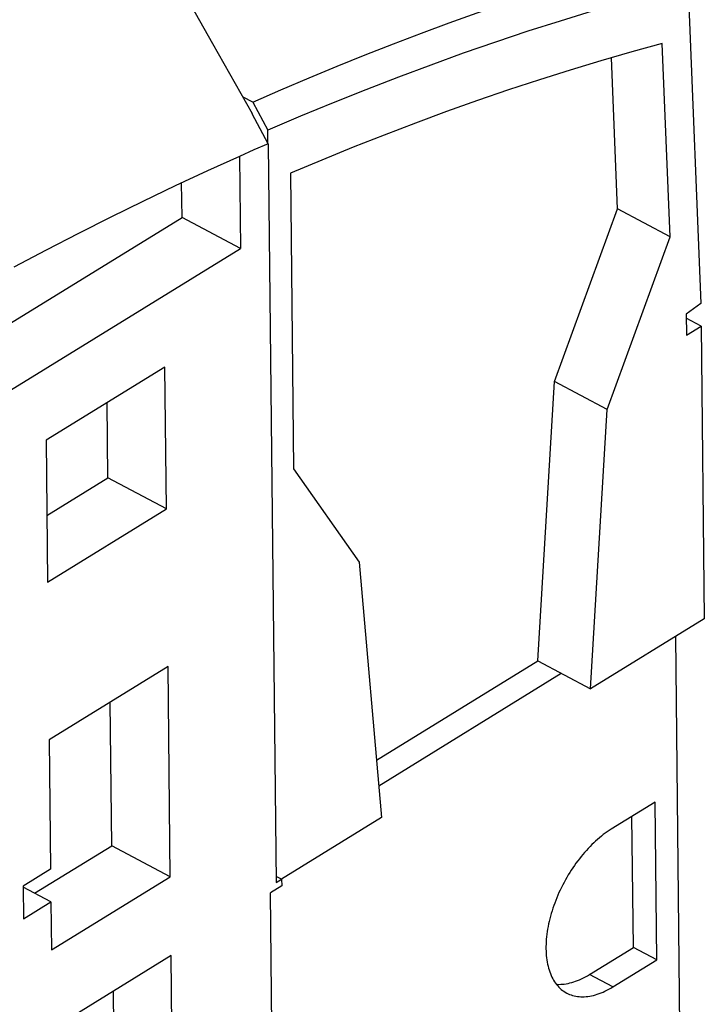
# Model space of a CAD drawing. Extents: x 0 to 841, y 0 to 594.
# Tile 58 of 66: x 774 to 795, y 155 to 185. Entities that reach past the tile are written whole.
import ezdxf

# ---------------------------------------------------------------- set-up
doc = ezdxf.new("R2010")
doc.units = 0
doc.header["$LTSCALE"] = 46.255
doc.layers.get('0').update_dxf_attribs({"linetype": 'CONTINUOUS'})

msp = doc.modelspace()

# ---------------------------------------------------------------- linework, layer by layer
at = {"color": 7, "linetype": 'CONTINUOUS'}
for p, q in [((794.616, 186.54), (795.019, 176.59)), ((794.056, 178.672), (793.812, 184.702)), ((792.417, 179.544), (792.226, 184.256)), ((781.051, 182.869), (780.746, 183.031)), ((781.051, 182.869), (781.521, 181.995)), ((781.041, 182.507), (781.035, 182.504)), ((781.534, 181.576), (781.035, 182.504)), ((781.042, 182.492), (781.041, 182.507)), ((781.525, 181.593), (781.521, 181.995)), ((781.534, 181.576), (781.777, 158.535)), ((780.636, 181.18), (780.667, 178.309)), ((782.225, 180.654), (782.322, 171.437)), ((778.846, 179.278), (778.834, 180.353)), ((790.459, 174.162), (792.417, 179.544)), ((794.056, 178.672), (792.417, 179.544)), ((763.61, 169.885), (778.846, 179.278)), ((780.667, 178.309), (778.846, 179.278)), ((792.097, 173.29), (794.056, 178.672)), ((765.431, 168.915), (780.667, 178.309)), ((795.019, 176.59), (794.557, 176.259)), ((794.557, 176.259), (794.564, 175.604)), ((795.026, 175.889), (794.558, 176.138)), ((794.564, 175.604), (795.026, 175.889)), ((795.026, 175.889), (795.122, 166.766)), ((778.31, 174.613), (774.61, 172.332)), ((778.357, 170.189), (778.31, 174.613)), ((789.937, 165.451), (790.459, 174.162)), ((792.097, 173.29), (790.459, 174.162)), ((776.536, 171.158), (776.511, 173.504)), ((791.576, 164.579), (792.097, 173.29)), ((774.61, 172.332), (774.657, 167.908)), ((782.322, 171.437), (784.368, 168.524)), ((774.635, 169.986), (776.536, 171.158)), ((778.357, 170.189), (776.536, 171.158)), ((774.657, 167.908), (778.357, 170.189)), ((784.368, 168.524), (785.066, 160.565)), ((795.122, 166.766), (791.576, 164.579)), ((794.223, 166.211), (794.592, 131.272)), ((778.409, 165.273), (774.709, 162.992)), ((778.478, 158.719), (778.409, 165.273)), ((784.91, 162.351), (789.937, 165.451)), ((789.937, 165.451), (791.576, 164.579)), ((784.979, 161.558), (790.665, 165.063)), ((776.657, 159.688), (776.61, 164.164)), ((774.709, 162.992), (774.751, 158.957)), ((793.588, 161.044), (792.218, 160.199)), ((793.64, 156.129), (793.588, 161.044)), ((785.066, 160.565), (781.946, 158.642)), ((792.912, 156.516), (792.868, 160.601)), ((774.251, 158.205), (776.657, 159.688)), ((778.478, 158.719), (776.657, 159.688)), ((774.751, 158.957), (773.895, 158.429)), ((781.949, 158.64), (781.775, 158.732)), ((773.895, 158.429), (773.906, 157.405)), ((774.778, 156.438), (778.478, 158.719)), ((781.951, 158.435), (781.601, 158.219)), ((781.777, 158.535), (781.949, 158.64)), ((781.949, 158.64), (781.951, 158.435)), ((774.762, 157.933), (773.895, 158.394)), ((781.716, 147.347), (781.601, 158.219)), ((773.906, 157.405), (774.762, 157.933)), ((774.762, 157.933), (774.778, 156.438)), ((791.541, 155.671), (792.912, 156.516)), ((793.64, 156.129), (792.912, 156.516)), ((778.504, 156.261), (774.804, 153.98)), ((778.573, 149.707), (778.504, 156.261)), ((792.27, 155.284), (793.64, 156.129)), ((776.752, 150.676), (776.705, 155.152))]:
    msp.add_line(p, q, dxfattribs=at)
at = {"color": 9, "linetype": 'CONTINUOUS'}
msp.add_line((792.27, 155.284), (791.541, 155.671), dxfattribs=at)
at = {"color": 7, "linetype": 'CONTINUOUS'}
for points in [[(781.041, 182.507), (779.81, 184.692), (778.553, 186.921), (777.27, 189.195), (775.96, 191.517)], [(781.051, 182.869), (781.93, 183.254), (782.807, 183.628), (783.683, 183.992), (784.558, 184.345), (785.432, 184.688), (786.304, 185.02), (787.174, 185.341), (788.043, 185.652), (788.911, 185.951), (789.776, 186.24), (790.64, 186.518), (791.502, 186.785), (792.362, 187.041), (793.22, 187.287), (794.076, 187.521)], [(794.616, 186.54), (793.623, 186.277), (792.628, 186), (791.63, 185.707), (790.629, 185.401), (789.626, 185.08), (788.62, 184.744), (787.612, 184.394), (786.602, 184.03), (785.589, 183.651), (784.575, 183.258), (783.559, 182.851), (782.541, 182.43), (781.521, 181.995)], [(793.812, 184.702), (792.859, 184.439), (791.903, 184.162), (790.945, 183.872), (789.984, 183.568), (789.022, 183.251), (788.056, 182.92), (787.089, 182.576), (786.12, 182.218), (785.149, 181.847), (784.176, 181.463), (783.201, 181.065), (782.225, 180.654)], [(781.534, 181.576), (781.085, 181.38), (780.636, 181.18)], [(780.636, 181.18), (779.635, 180.726), (778.632, 180.259), (777.628, 179.778), (776.623, 179.284), (775.617, 178.776), (774.61, 178.255), (773.603, 177.722)], [(792.218, 160.199), (792.157, 160.161), (792.096, 160.12), (792.035, 160.077), (791.975, 160.032), (791.914, 159.985), (791.854, 159.936), (791.795, 159.886), (791.736, 159.833), (791.677, 159.778), (791.618, 159.722), (791.561, 159.664), (791.503, 159.604), (791.447, 159.543), (791.391, 159.48), (791.336, 159.415), (791.282, 159.349), (791.228, 159.282), (791.176, 159.213), (791.124, 159.143), (791.074, 159.072), (791.024, 159), (790.976, 158.926), (790.928, 158.852), (790.882, 158.776), (790.837, 158.7), (790.793, 158.622), (790.751, 158.544), (790.709, 158.465), (790.67, 158.386), (790.631, 158.306), (790.594, 158.226), (790.558, 158.145), (790.524, 158.063), (790.492, 157.982), (790.46, 157.9), (790.431, 157.818), (790.403, 157.736), (790.377, 157.654), (790.352, 157.573), (790.329, 157.491), (790.308, 157.409), (790.288, 157.328), (790.27, 157.247), (790.254, 157.167), (790.239, 157.087), (790.227, 157.008), (790.216, 156.929), (790.207, 156.851), (790.199, 156.774), (790.194, 156.697), (790.19, 156.622), (790.188, 156.548), (790.188, 156.474), (790.19, 156.402), (790.193, 156.331), (790.198, 156.261), (790.206, 156.192), (790.214, 156.125), (790.225, 156.059), (790.237, 155.995), (790.252, 155.932), (790.268, 155.871), (790.285, 155.812), (790.305, 155.754), (790.326, 155.698), (790.348, 155.643), (790.373, 155.591), (790.399, 155.54), (790.427, 155.492), (790.456, 155.445), (790.487, 155.4), (790.519, 155.358), (790.553, 155.317), (790.589, 155.279), (790.625, 155.243), (790.664, 155.209), (790.703, 155.177), (790.744, 155.147), (790.787, 155.12), (790.834, 155.093)], [(790.512, 155.367), (790.537, 155.365), (790.591, 155.364), (790.647, 155.365), (790.703, 155.368), (790.76, 155.374), (790.817, 155.383), (790.875, 155.394), (790.934, 155.407), (790.993, 155.423), (791.053, 155.441), (791.113, 155.462), (791.174, 155.485), (791.235, 155.51), (791.296, 155.538), (791.357, 155.568), (791.418, 155.6), (791.48, 155.635), (791.541, 155.671)], [(790.834, 155.093), (790.875, 155.073), (790.921, 155.052), (790.969, 155.034), (791.017, 155.019), (791.066, 155.006), (791.117, 154.995), (791.168, 154.987), (791.221, 154.981), (791.274, 154.977), (791.328, 154.976), (791.383, 154.978), (791.439, 154.981), (791.495, 154.988), (791.552, 154.996), (791.61, 155.007), (791.668, 155.021), (791.727, 155.037), (791.786, 155.055), (791.846, 155.075), (791.906, 155.098), (791.966, 155.124), (792.026, 155.151), (792.087, 155.181), (792.148, 155.213), (792.209, 155.247), (792.27, 155.284)]]:
    msp.add_lwpolyline(points, dxfattribs=at)

doc.saveas('drawing.dxf')
